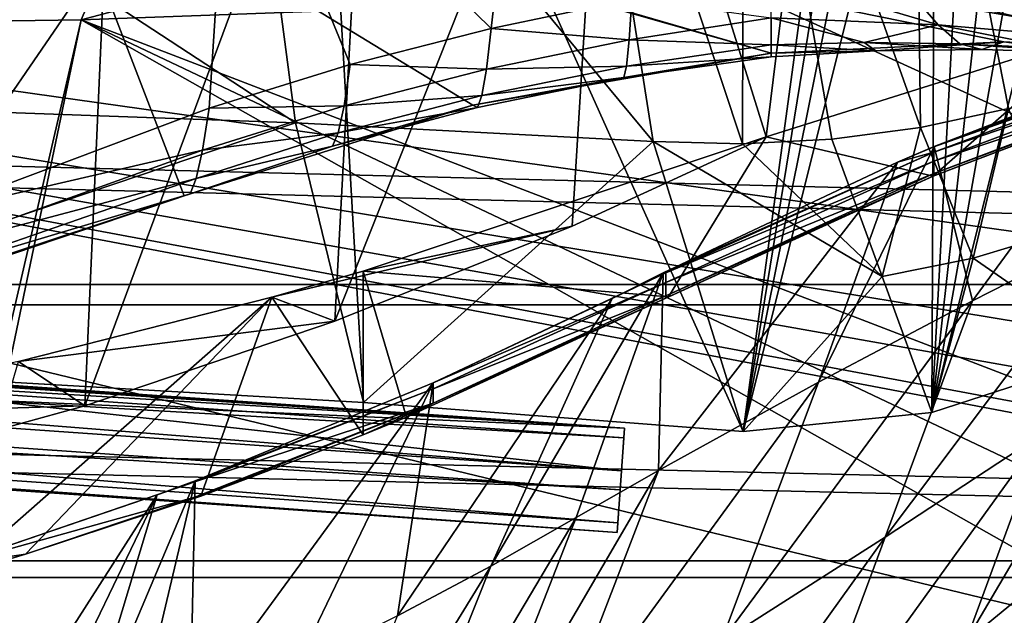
# Model space of a CAD drawing. Header units: metres. Extents: x -1204 to 0, y -809 to 0.
# Tile 84 of 118: x -488 to -399, y -141 to -87. Entities that reach past the tile are written whole.
import ezdxf

# ---------------------------------------------------------------- set-up
doc = ezdxf.new("R2010")
doc.units = ezdxf.units.M

msp = doc.modelspace()

# ---------------------------------------------------------------- linework, layer by layer
at = {"layer": 'Object 2'}
for points in [[(-10, -10, 90), (-602.021179, -625.846375, 90), (-1194.042358, -10, 90)], [(-594.006104, -626.560364, 90), (-602.021179, -625.846375, 90), (-10, -10, 90)], [(-585.781799, -628.854126, 90), (-594.006104, -626.560364, 90), (-10, -10, 90)], [(-577.802734, -632.855408, 90), (-585.781799, -628.854126, 90), (-10, -10, 90)], [(-10, -10, 90), (-570.615173, -638.481506, 90), (-577.802734, -632.855408, 90)], [(-317.021149, -753.244812, 90), (-570.615173, -638.481506, 90), (-10, -10, 90)], [(-525.727051, -117.74015, 1985.531982), (-511.795532, -31.993162, 1934.567383), (-461.651123, -37.413002, 1930.310913)], [(-456.777496, -121.712891, 1978.084351), (-525.727051, -117.74015, 1985.531982), (-461.651123, -37.413002, 1930.310913)], [(-456.777496, -121.712891, 1978.084351), (-461.651123, -37.413002, 1930.310913), (-422.585205, -124.309402, 1972.554077)], [(-461.651123, -37.413002, 1930.310913), (-411.763153, -44.771683, 1925.011108), (-422.585205, -124.309402, 1972.554077)], [(-422.585205, -124.309402, 1972.554077), (-411.763153, -44.771683, 1925.011108), (-410.212433, -48.355015, 1926.907471)], [(-410.212433, -48.355015, 1926.907471), (-408.011719, -51.941471, 1928.759766), (-422.585205, -124.309402, 1972.554077)], [(-521.793762, -50.706963, 1509.297241), (-468.71051, -65.014236, 1511.951294), (-495.896454, -104.681511, 1538.399902)], [(-602.021118, -52.186188, 163.059708), (-602.021118, -88.983696, 118.469841), (-474.411346, -69.219124, 141.418335)], [(-527.460205, -94.207443, 2026.298462), (-462.881775, -96.518333, 2021.799194), (-530.419067, -52.277027, 2033.819946)], [(-530.419067, -52.277027, 2033.819946), (-462.881775, -96.518333, 2021.799194), (-468.711304, -52.277031, 2030.107056)], [(-481.843719, -121.991158, 213.33168), (-505.358032, -128.477798, 204.564133), (-478.754974, -52.277069, 206.68689)], [(-478.754974, -52.277069, 206.68689), (-505.358032, -128.477798, 204.564133), (-502.631165, -52.277073, 197.033524)], [(-459.35199, -114.392731, 223.733658), (-481.843719, -121.991158, 213.33168), (-456.019684, -52.277058, 218.116348)], [(-456.019684, -52.277058, 218.116348), (-481.843719, -121.991158, 213.33168), (-478.754974, -52.277069, 206.68689)], [(-462.881775, -96.518333, 2021.799194), (-430.706238, -98.192261, 2018.441162), (-468.711304, -52.277031, 2030.107056)], [(-468.711304, -52.277031, 2030.107056), (-430.706238, -98.192261, 2018.441162), (-437.922791, -52.277035, 2027.324463)], [(-434.674683, -52.277058, 231.08551), (-437.982086, -105.827644, 235.64566), (-459.35199, -114.392731, 223.733658)], [(-434.674683, -52.277058, 231.08551), (-459.35199, -114.392731, 223.733658), (-456.019684, -52.277058, 218.116348)], [(-420.531891, -97.78952, 247.023819), (-437.982086, -105.827644, 235.64566), (-434.674683, -52.277058, 231.08551)], [(-430.706238, -98.192261, 2018.441162), (-422.664917, -98.414886, 2017.529541), (-437.922791, -52.277035, 2027.324463)], [(-437.922791, -52.277035, 2027.324463), (-422.664917, -98.414886, 2017.529541), (-422.551331, -52.277039, 2025.702148)], [(-414.955933, -52.277069, 245.284164), (-420.531891, -97.78952, 247.023819), (-434.674683, -52.277058, 231.08551)], [(-422.664917, -98.414886, 2017.529541), (-414.622772, -97.995895, 2016.688721), (-422.551331, -52.277039, 2025.702148)], [(-408.011719, -51.941471, 1928.759766), (-405.316101, -55.224712, 1930.430908), (-422.585205, -124.309402, 1972.554077)], [(-422.551331, -52.277039, 2025.702148), (-414.622772, -97.995895, 2016.688721), (-406.625336, -96.928406, 2015.925781)], [(-422.551331, -52.277039, 2025.702148), (-406.625336, -96.928406, 2015.925781), (-407.166992, -52.277042, 2023.922363)], [(-420.531891, -97.78952, 247.023819), (-414.955933, -52.277069, 245.284164), (-390.826477, -88.443916, 237.147568)], [(-414.955933, -52.277069, 245.284164), (-390.826477, -52.277069, 237.147568), (-390.826477, -88.443916, 237.147568)], [(-406.625336, -96.928406, 2015.925781), (-398.718201, -95.213539, 2015.246826), (-407.166992, -52.277042, 2023.922363)], [(-407.166992, -52.277042, 2023.922363), (-398.718201, -95.213539, 2015.246826), (-390.94812, -92.856483, 2014.65918)], [(-407.166992, -52.277042, 2023.922363), (-390.94812, -92.856483, 2014.65918), (-391.71933, -52.277046, 2021.977661)], [(-422.585205, -124.309402, 1972.554077), (-405.316101, -55.224712, 1930.430908), (-405.630371, -122.595543, 1969.35144)], [(-405.316101, -55.224712, 1930.430908), (-402.174774, -58.150673, 1931.9198), (-405.630371, -122.595543, 1969.35144)], [(-405.630371, -122.595543, 1969.35144), (-402.174774, -58.150673, 1931.9198), (-398.701538, -60.611553, 1933.197876)], [(-731.955872, -59.277416, 664.851318), (-797.272644, -167.11203, 662.0271), (-390.565918, -141.8452, 662.689331)], [(-390.565918, -141.8452, 662.689331), (-376.047058, -126.873741, 663.081421), (-731.955872, -59.277416, 664.851318)], [(-376.047058, -126.873741, 663.081421), (-375.155365, -125.922615, 663.106384), (-731.955872, -59.277416, 664.851318)], [(-731.955872, -59.277416, 664.851318), (-375.155365, -125.922615, 663.106384), (-372.508484, -123.06366, 663.181213)], [(-372.508484, -123.06366, 663.181213), (-368.996063, -119.210228, 663.282166), (-731.955872, -59.277416, 664.851318)], [(-368.996063, -119.210228, 663.282166), (-362.066193, -111.418114, 663.486267), (-731.955872, -59.277416, 664.851318)], [(-731.955872, -59.277416, 664.851318), (-362.066193, -111.418114, 663.486267), (-345.755615, -67.738159, 664.630371)], [(-405.630371, -122.595543, 1969.35144), (-398.701538, -60.611553, 1933.197876), (-394.978424, -62.55228, 1934.261719)], [(-391.082733, -63.924522, 1935.107544), (-405.630371, -122.595543, 1969.35144), (-394.978424, -62.55228, 1934.261719)], [(-389.444672, -117.340805, 1966.00647), (-405.630371, -122.595543, 1969.35144), (-391.082733, -63.924522, 1935.107544)], [(-468.71051, -65.014236, 1511.951294), (-470.650879, -95.18084, 1530.003052), (-495.896454, -104.681511, 1538.399902)], [(-468.71051, -65.014236, 1511.951294), (-457.965973, -91.275024, 1525.163574), (-470.650879, -95.18084, 1530.003052)], [(-443.64267, -73.65403, 1510.735962), (-445.273743, -88.010269, 1519.887451), (-468.71051, -65.014236, 1511.951294)], [(-445.273743, -88.010269, 1519.887451), (-457.965973, -91.275024, 1525.163574), (-468.71051, -65.014236, 1511.951294)], [(-408.196045, -66.271866, 1898.582886), (-426.751129, -67.791565, 1860.075562), (-259.518127, -92.216759, 1813.18335)], [(-262.235535, -82.48381, 1914.326294), (-408.196045, -66.271866, 1898.582886), (-259.518127, -92.216759, 1813.18335)], [(-259.518127, -92.216759, 1813.18335), (-426.751129, -67.791565, 1860.075562), (-442.653564, -69.184189, 1820.396484)], [(-474.411346, -69.219124, 141.418335), (-482.169464, -87.233986, 118.500389), (-410.61734, -68.236557, 141.351913)], [(-482.169464, -87.233986, 118.500389), (-421.769043, -85.030029, 118.538857), (-410.61734, -68.236557, 141.351913)], [(-602.021118, -88.983696, 118.469841), (-482.169464, -87.233986, 118.500389), (-474.411346, -69.219124, 141.418335)], [(-498.793396, -111.69072, 1609.902344), (-487.226776, -70.87159, 1610.971191), (-489.415955, -69.833321, 1610.998413)], [(-442.653564, -69.184189, 1820.396484), (-455.831238, -70.398582, 1779.724731), (-259.518127, -92.216759, 1813.18335)], [(-484.966522, -71.701607, 1610.949463), (-487.226776, -70.87159, 1610.971191), (-498.793396, -111.69072, 1609.902344)], [(-455.831238, -70.398582, 1779.724731), (-466.221802, -71.391251, 1738.247314), (-258.848663, -97.975372, 1711.757446)], [(-455.831238, -70.398582, 1779.724731), (-258.848663, -97.975372, 1711.757446), (-259.518127, -92.216759, 1813.18335)], [(-472.922058, -103.082306, 1610.127686), (-484.966522, -71.701607, 1610.949463), (-498.793396, -111.69072, 1609.902344)], [(-472.922058, -103.082306, 1610.127686), (-446.921936, -94.917938, 1610.341553), (-484.966522, -71.701607, 1610.949463)], [(-446.921936, -94.917938, 1610.341553), (-420.074829, -90.25045, 1610.463745), (-484.966522, -71.701607, 1610.949463)], [(-484.966522, -71.701607, 1610.949463), (-420.074829, -90.25045, 1610.463745), (-480.247559, -72.735626, 1610.922363)], [(-466.221802, -71.391251, 1738.247314), (-473.776428, -72.127205, 1696.156494), (-258.848663, -97.975372, 1711.757446)], [(-478.459229, -72.580704, 1653.644287), (-480.247559, -72.735626, 1610.922363), (-260.131592, -99.941025, 1610.207397)], [(-473.776428, -72.127205, 1696.156494), (-478.459229, -72.580704, 1653.644287), (-260.131592, -99.941025, 1610.207397)], [(-258.848663, -97.975372, 1711.757446), (-473.776428, -72.127205, 1696.156494), (-258.878174, -98.22435, 1704.796509)], [(-473.776428, -72.127205, 1696.156494), (-260.131592, -99.941025, 1610.207397), (-258.878174, -98.22435, 1704.796509)], [(-420.074829, -90.25045, 1610.463745), (-399.14679, -89.220276, 1610.490723), (-480.247559, -72.735626, 1610.922363)], [(-480.247559, -72.735626, 1610.922363), (-399.14679, -89.220276, 1610.490723), (-378.457642, -90.359482, 1610.460938)], [(-480.247559, -72.735626, 1610.922363), (-378.457642, -90.359482, 1610.460938), (-260.131592, -99.941025, 1610.207397)], [(-432.627808, -85.339661, 1514.182861), (-445.273743, -88.010269, 1519.887451), (-443.64267, -73.65403, 1510.735962)], [(-360.52652, -81.898285, 118.593521), (-421.769043, -85.030029, 118.538857), (-67.645378, -246.592377, 115.718773)], [(-420.074219, -87.06752, 1533.723145), (-420.074982, -83.210114, 1508.059814), (-405.063446, -87.699188, 1551.131348)], [(-405.063446, -87.699188, 1551.131348), (-420.074982, -83.210114, 1508.059814), (-407.625397, -84.697128, 1530.385986)], [(-73.308517, -111.084831, 2115.312988), (-1141.604492, -83.627754, 2097.01001), (-1130.733765, -111.084831, 2115.312988)], [(-73.308517, -111.084831, 2115.312988), (-62.437889, -83.627754, 2097.01001), (-1141.604492, -83.627754, 2097.01001)], [(-67.645378, -246.592377, 115.718773), (-421.769043, -85.030029, 118.538857), (-482.169464, -87.233986, 118.500389)], [(-405.063446, -87.699188, 1551.131348), (-407.625397, -84.697128, 1530.385986), (-388.751068, -89.085083, 1567.404907)], [(-407.625397, -84.697128, 1530.385986), (-393.28064, -86.461517, 1551.624756), (-388.751068, -89.085083, 1567.404907)], [(-1128.730103, -112.898163, 2113.035156), (-1139.281494, -85.806732, 2094.976074), (-75.312218, -112.898163, 2113.035156)], [(-1139.281494, -85.806732, 2094.976074), (-64.760849, -85.806732, 2094.976074), (-75.312218, -112.898163, 2113.035156)], [(-445.273743, -88.010269, 1519.887451), (-432.627808, -85.339661, 1514.182861), (-432.87384, -89.037773, 1538.068237)], [(-432.627808, -85.339661, 1514.182861), (-420.074219, -87.06752, 1533.723145), (-432.87384, -89.037773, 1538.068237)], [(-590.164673, -606.131226, 109.443001), (-482.169464, -87.233986, 118.500389), (-602.021179, -605.043579, 109.461983)], [(-482.169464, -87.233986, 118.500389), (-602.021118, -88.983696, 118.469841), (-602.021179, -605.043579, 109.461983)], [(-590.164673, -606.131226, 109.443001), (-64.054756, -324.029175, 114.367111), (-482.169464, -87.233986, 118.500389)], [(-64.054756, -324.029175, 114.367111), (-65.505524, -284.940216, 115.049408), (-482.169464, -87.233986, 118.500389)], [(-482.169464, -87.233986, 118.500389), (-65.505524, -284.940216, 115.049408), (-67.645378, -246.592377, 115.718773)], [(-432.87384, -89.037773, 1538.068237), (-420.074219, -87.06752, 1533.723145), (-420.07431, -89.498001, 1559.182617)], [(-420.07431, -89.498001, 1559.182617), (-420.074219, -87.06752, 1533.723145), (-411.695831, -89.29187, 1565.09436)], [(-411.695831, -89.29187, 1565.09436), (-420.074219, -87.06752, 1533.723145), (-405.063446, -87.699188, 1551.131348)], [(-411.695831, -89.29187, 1565.09436), (-405.063446, -87.699188, 1551.131348), (-403.098083, -89.396805, 1570.817871)], [(-394.302917, -89.808556, 1576.347534), (-405.063446, -87.699188, 1551.131348), (-388.751068, -89.085083, 1567.404907)], [(-405.063446, -87.699188, 1551.131348), (-394.302917, -89.808556, 1576.347534), (-403.098083, -89.396805, 1570.817871)], [(-457.965973, -91.275024, 1525.163574), (-445.273743, -88.010269, 1519.887451), (-445.702728, -91.675758, 1542.334229)], [(-445.273743, -88.010269, 1519.887451), (-432.87384, -89.037773, 1538.068237), (-445.702728, -91.675758, 1542.334229)], [(-405.50116, -101.313354, 242.225555), (-420.531891, -97.78952, 247.023819), (-390.826477, -88.443916, 237.147568)], [(-380.640503, -91.870468, 233.609238), (-405.50116, -101.313354, 242.225555), (-390.826477, -88.443916, 237.147568)], [(-445.702728, -91.675758, 1542.334229), (-432.87384, -89.037773, 1538.068237), (-433.114197, -91.402657, 1562.115967)], [(-432.87384, -89.037773, 1538.068237), (-420.07431, -89.498001, 1559.182617), (-433.114197, -91.402657, 1562.115967)], [(-433.114197, -91.402657, 1562.115967), (-420.07431, -89.498001, 1559.182617), (-420.074493, -90.563133, 1584.812256)], [(-399.14679, -89.220276, 1610.490723), (-420.074829, -90.25045, 1610.463745), (-410.646759, -90.018578, 1587.779297)], [(-410.646759, -90.018578, 1587.779297), (-420.074493, -90.563133, 1584.812256), (-420.07431, -89.498001, 1559.182617)], [(-410.646759, -90.018578, 1587.779297), (-420.07431, -89.498001, 1559.182617), (-411.695831, -89.29187, 1565.09436)], [(-410.646759, -90.018578, 1587.779297), (-411.695831, -89.29187, 1565.09436), (-401.127167, -89.905426, 1590.645142)], [(-411.695831, -89.29187, 1565.09436), (-403.098083, -89.396805, 1570.817871), (-401.127167, -89.905426, 1590.645142)], [(-410.646759, -90.018578, 1587.779297), (-401.127167, -89.905426, 1590.645142), (-399.14679, -89.220276, 1610.490723)], [(-405.415588, -98.643738, 421.346344), (-405.435883, -98.690636, 414.437012), (-380.635651, -89.478958, 414.437683)], [(-380.635651, -89.478958, 414.437683), (-405.435883, -98.690636, 414.437012), (-380.635651, -89.909828, 364.337402)], [(-386.413239, -91.33046, 464.542603), (-405.415588, -98.643738, 421.346344), (-380.635651, -89.478958, 414.437683)], [(-403.098083, -89.396805, 1570.817871), (-394.302917, -89.808556, 1576.347534), (-391.538666, -90.217133, 1593.40686)], [(-401.127167, -89.905426, 1590.645142), (-403.098083, -89.396805, 1570.817871), (-391.538666, -90.217133, 1593.40686)], [(-401.127167, -89.905426, 1590.645142), (-391.538666, -90.217133, 1593.40686), (-399.14679, -89.220276, 1610.490723)], [(-399.14679, -89.220276, 1610.490723), (-391.538666, -90.217133, 1593.40686), (-378.457642, -90.359482, 1610.460938)], [(-420.074829, -90.25045, 1610.463745), (-446.921936, -94.917938, 1610.341553), (-433.348267, -92.429909, 1586.255493)], [(-420.074493, -90.563133, 1584.812256), (-420.074829, -90.25045, 1610.463745), (-433.348267, -92.429909, 1586.255493)], [(-420.074829, -90.25045, 1610.463745), (-420.074493, -90.563133, 1584.812256), (-410.646759, -90.018578, 1587.779297)], [(-380.635651, -89.909828, 364.337402), (-405.435883, -99.158516, 364.336243), (-380.635651, -90.64505, 314.243439)], [(-405.435883, -98.690636, 414.437012), (-405.435883, -99.158516, 364.336243), (-380.635651, -89.909828, 364.337402)], [(-433.348267, -92.429909, 1586.255493), (-433.114197, -91.402657, 1562.115967), (-420.074493, -90.563133, 1584.812256)], [(-380.635651, -90.64505, 314.243439), (-405.435883, -99.956879, 314.24234), (-380.635651, -91.684532, 264.158997)], [(-380.635651, -90.64505, 314.243439), (-405.435883, -99.158516, 364.336243), (-405.435883, -99.956879, 314.24234)], [(-470.650879, -95.18084, 1530.003052), (-457.965973, -91.275024, 1525.163574), (-458.51416, -94.974297, 1546.272827)], [(-457.965973, -91.275024, 1525.163574), (-445.702728, -91.675758, 1542.334229), (-458.51416, -94.974297, 1546.272827)], [(-458.51416, -94.974297, 1546.272827), (-445.702728, -91.675758, 1542.334229), (-446.120148, -94.048973, 1564.937866)], [(-446.120148, -94.048973, 1564.937866), (-433.114197, -91.402657, 1562.115967), (-433.348267, -92.429909, 1586.255493)], [(-445.702728, -91.675758, 1542.334229), (-433.114197, -91.402657, 1562.115967), (-446.120148, -94.048973, 1564.937866)], [(-405.50116, -101.313354, 242.225555), (-380.635651, -91.869034, 256.404907), (-405.435883, -101.285995, 256.404907)], [(-405.50116, -101.313354, 242.225555), (-380.640503, -91.870468, 233.609238), (-380.635651, -91.869034, 256.404907)], [(-405.435883, -101.08564, 264.158783), (-380.635651, -91.869034, 256.404907), (-380.635651, -91.684532, 264.158997)], [(-380.635651, -91.684532, 264.158997), (-405.435883, -99.956879, 314.24234), (-405.435883, -101.08564, 264.158783)], [(-405.435883, -101.285995, 256.404907), (-380.635651, -91.869034, 256.404907), (-405.435883, -101.08564, 264.158783)], [(-405.415588, -98.643738, 421.346344), (-386.413239, -91.33046, 464.542603), (-401.962311, -112.557587, 490.79306)], [(-401.962311, -112.557587, 490.79306), (-386.413239, -91.33046, 464.542603), (-388.772827, -105.823029, 512.469971)], [(-433.348267, -92.429909, 1586.255493), (-446.921936, -94.917938, 1610.341553), (-446.524658, -95.127686, 1587.630127)], [(-446.524658, -95.127686, 1587.630127), (-446.120148, -94.048973, 1564.937866), (-433.348267, -92.429909, 1586.255493)], [(-462.881775, -96.518333, 2021.799194), (-527.460205, -94.207443, 2026.298462), (-525.727051, -117.74015, 1985.531982)], [(-459.044495, -97.42234, 1567.533936), (-446.120148, -94.048973, 1564.937866), (-446.524658, -95.127686, 1587.630127)], [(-458.51416, -94.974297, 1546.272827), (-446.120148, -94.048973, 1564.937866), (-459.044495, -97.42234, 1567.533936)], [(-495.896454, -104.681511, 1538.399902), (-470.650879, -95.18084, 1530.003052), (-471.253326, -98.966324, 1549.878418)], [(-446.921936, -94.917938, 1610.341553), (-472.922058, -103.082306, 1610.127686), (-459.55542, -98.618988, 1588.880615)], [(-470.650879, -95.18084, 1530.003052), (-458.51416, -94.974297, 1546.272827), (-471.253326, -98.966324, 1549.878418)], [(-471.253326, -98.966324, 1549.878418), (-458.51416, -94.974297, 1546.272827), (-459.044495, -97.42234, 1567.533936)], [(-446.921936, -94.917938, 1610.341553), (-459.55542, -98.618988, 1588.880615), (-446.524658, -95.127686, 1587.630127)], [(-459.55542, -98.618988, 1588.880615), (-459.044495, -97.42234, 1567.533936), (-446.524658, -95.127686, 1587.630127)], [(-398.718201, -95.213539, 2015.246826), (-406.625336, -96.928406, 2015.925781), (-401.903015, -108.704651, 1991.84668)], [(-398.718201, -95.213539, 2015.246826), (-401.903015, -108.704651, 1991.84668), (-393.904816, -106.295792, 1990.662964)], [(-433.280487, -124.028961, 1633.365356), (-832.306091, -96.126373, 1633.365356), (-832.366699, -96.992493, 1638.289429)], [(-832.306091, -96.126373, 1633.365356), (-433.280487, -124.028961, 1633.365356), (-772.467651, -100.531967, 1632.850586)], [(-456.777496, -121.712891, 1978.084351), (-462.881775, -96.518333, 2021.799194), (-525.727051, -117.74015, 1985.531982)], [(-430.706238, -98.192261, 2018.441162), (-462.881775, -96.518333, 2021.799194), (-456.777496, -121.712891, 1978.084351)], [(-433.341064, -124.895088, 1638.289429), (-832.366699, -96.992493, 1638.289429), (-832.694458, -101.679512, 1639.999512)], [(-433.341064, -124.895088, 1638.289429), (-433.280487, -124.028961, 1633.365356), (-832.366699, -96.992493, 1638.289429)], [(-471.831787, -101.54155, 1569.900635), (-459.044495, -97.42234, 1567.533936), (-459.55542, -98.618988, 1588.880615)], [(-471.253326, -98.966324, 1549.878418), (-459.044495, -97.42234, 1567.533936), (-471.831787, -101.54155, 1569.900635)], [(-406.625336, -96.928406, 2015.925781), (-414.622772, -97.995895, 2016.688721), (-410.095276, -110.345528, 1993.065918)], [(-406.625336, -96.928406, 2015.925781), (-410.095276, -110.345528, 1993.065918), (-401.903015, -108.704651, 1991.84668)], [(-437.982086, -105.827644, 235.64566), (-420.531891, -97.78952, 247.023819), (-456.810699, -109.872795, 257.404907)], [(-429.317596, -112.193932, 249.727173), (-456.810699, -109.872795, 257.404907), (-420.531891, -97.78952, 247.023819)], [(-422.585205, -124.309402, 1972.554077), (-430.706238, -98.192261, 2018.441162), (-456.777496, -121.712891, 1978.084351)], [(-410.095276, -110.345528, 1993.065918), (-430.706238, -98.192261, 2018.441162), (-422.585205, -124.309402, 1972.554077)], [(-410.095276, -110.345528, 1993.065918), (-422.664917, -98.414886, 2017.529541), (-430.706238, -98.192261, 2018.441162)], [(-405.50116, -101.313354, 242.225555), (-429.317596, -112.193932, 249.727173), (-420.531891, -97.78952, 247.023819)], [(-414.622772, -97.995895, 2016.688721), (-422.664917, -98.414886, 2017.529541), (-410.095276, -110.345528, 1993.065918)], [(-495.896454, -104.681511, 1538.399902), (-471.253326, -98.966324, 1549.878418), (-496.672913, -108.115479, 1556.130981)], [(-496.672913, -108.115479, 1556.130981), (-471.253326, -98.966324, 1549.878418), (-471.831787, -101.54155, 1569.900635)], [(-472.922058, -103.082306, 1610.127686), (-472.384247, -102.908501, 1590.005249), (-459.55542, -98.618988, 1588.880615)], [(-472.384247, -102.908501, 1590.005249), (-471.831787, -101.54155, 1569.900635), (-459.55542, -98.618988, 1588.880615)], [(-408.718323, -100.052254, 414.380005), (-429.806366, -110.030304, 372.752472), (-405.435883, -99.158516, 364.336243)], [(-429.806366, -110.030304, 372.752472), (-429.562286, -110.019669, 364.335083), (-405.435883, -99.158516, 364.336243)], [(-405.435883, -99.158516, 364.336243), (-429.562286, -110.019669, 364.335083), (-405.435883, -99.956879, 314.24234)], [(-408.718323, -100.052254, 414.380005), (-405.415588, -98.643738, 421.346344), (-415.811554, -119.86956, 469.62207)], [(-415.811554, -119.86956, 469.62207), (-405.415588, -98.643738, 421.346344), (-401.962311, -112.557587, 490.79306)], [(-405.415588, -98.643738, 421.346344), (-408.718323, -100.052254, 414.380005), (-405.435883, -98.690636, 414.437012)], [(-408.718323, -100.052254, 414.380005), (-405.435883, -99.158516, 364.336243), (-405.435883, -98.690636, 414.437012)], [(-832.901062, -104.634277, 1631.861572), (-832.573303, -99.947258, 1630.151367), (-433.875427, -132.536865, 1631.861572)], [(-832.573303, -99.947258, 1630.151367), (-433.547668, -127.849854, 1630.151367), (-433.875427, -132.536865, 1631.861572)], [(-832.573303, -99.947258, 1630.151367), (-493.363495, -123.120499, 1630.279419), (-433.547668, -127.849854, 1630.151367)], [(-429.806366, -110.030304, 372.752472), (-408.718323, -100.052254, 414.380005), (-430.23111, -127.826881, 448.949951)], [(-430.23111, -127.826881, 448.949951), (-408.718323, -100.052254, 414.380005), (-415.811554, -119.86956, 469.62207)], [(-405.435883, -99.956879, 314.24234), (-429.562286, -110.88118, 314.241241), (-405.435883, -101.08564, 264.158783)], [(-405.435883, -99.956879, 314.24234), (-429.562286, -110.019669, 364.335083), (-429.562286, -110.88118, 314.241241)], [(-433.280487, -124.028961, 1633.365356), (-493.14975, -120.063782, 1632.850586), (-772.467651, -100.531967, 1632.850586)], [(-433.668793, -129.582108, 1639.999512), (-832.694458, -101.679512, 1639.999512), (-832.961609, -105.500404, 1636.785522)], [(-433.668793, -129.582108, 1639.999512), (-433.341064, -124.895088, 1638.289429), (-832.694458, -101.679512, 1639.999512)], [(-497.413177, -110.421196, 1573.998291), (-471.831787, -101.54155, 1569.900635), (-472.384247, -102.908501, 1590.005249)], [(-496.672913, -108.115479, 1556.130981), (-471.831787, -101.54155, 1569.900635), (-497.413177, -110.421196, 1573.998291)], [(-429.562286, -112.09922, 264.158569), (-405.435883, -101.285995, 256.404907), (-405.435883, -101.08564, 264.158783)], [(-405.435883, -101.08564, 264.158783), (-429.562286, -110.88118, 314.241241), (-429.562286, -112.09922, 264.158569)], [(-429.562286, -112.315422, 256.404907), (-405.435883, -101.285995, 256.404907), (-429.562286, -112.09922, 264.158569)], [(-429.317596, -112.193932, 249.727173), (-405.435883, -101.285995, 256.404907), (-429.562286, -112.315422, 256.404907)], [(-429.317596, -112.193932, 249.727173), (-405.50116, -101.313354, 242.225555), (-405.435883, -101.285995, 256.404907)], [(-472.922058, -103.082306, 1610.127686), (-498.793396, -111.69072, 1609.902344), (-498.114319, -111.604881, 1591.942139)], [(-498.114319, -111.604881, 1591.942139), (-497.413177, -110.421196, 1573.998291), (-472.384247, -102.908501, 1590.005249)], [(-472.384247, -102.908501, 1590.005249), (-472.922058, -103.082306, 1610.127686), (-498.114319, -111.604881, 1591.942139)], [(-832.961609, -105.500404, 1636.785522), (-832.901062, -104.634277, 1631.861572), (-433.936005, -133.403, 1636.785522)], [(-832.901062, -104.634277, 1631.861572), (-433.875427, -132.536865, 1631.861572), (-433.936005, -133.403, 1636.785522)], [(-433.936005, -133.403, 1636.785522), (-433.668793, -129.582108, 1639.999512), (-832.961609, -105.500404, 1636.785522)], [(-459.35199, -114.392731, 223.733658), (-437.982086, -105.827644, 235.64566), (-465.024811, -112.217552, 259.400085)], [(-437.982086, -105.827644, 235.64566), (-456.810699, -109.872795, 257.404907), (-465.024811, -112.217552, 259.400085)], [(-395.665955, -124.534836, 550.788269), (-409.828522, -133.843399, 536.164978), (-388.772827, -105.823029, 512.469971)], [(-409.828522, -133.843399, 536.164978), (-401.962311, -112.557587, 490.79306), (-388.772827, -105.823029, 512.469971)], [(-393.904816, -106.295792, 1990.662964), (-401.903015, -108.704651, 1991.84668), (-389.444672, -117.340805, 1966.00647)], [(-401.903015, -108.704651, 1991.84668), (-410.095276, -110.345528, 1993.065918), (-405.630371, -122.595543, 1969.35144)], [(-389.444672, -117.340805, 1966.00647), (-401.903015, -108.704651, 1991.84668), (-405.630371, -122.595543, 1969.35144)], [(-456.810699, -109.872795, 257.404907), (-456.810699, -124.610771, 257.404907), (-465.024811, -112.217552, 259.400085)], [(-429.317596, -112.193932, 249.727173), (-452.89624, -123.017853, 256.404907), (-456.810699, -109.872795, 257.404907)], [(-452.89624, -123.017853, 256.404907), (-456.810699, -124.610771, 257.404907), (-456.810699, -109.872795, 257.404907)], [(-429.562286, -110.019669, 364.335083), (-450.501495, -119.943573, 340.780518), (-429.562286, -110.88118, 314.241241)], [(-434.392822, -112.350441, 364.400909), (-450.501495, -119.943573, 340.780518), (-429.562286, -110.019669, 364.335083)], [(-434.392822, -112.350441, 364.400909), (-429.806366, -110.030304, 372.752472), (-445.30658, -136.444016, 428.878143)], [(-429.806366, -110.030304, 372.752472), (-437.635254, -132.076294, 438.808685), (-445.30658, -136.444016, 428.878143)], [(-437.635254, -132.076294, 438.808685), (-429.806366, -110.030304, 372.752472), (-430.23111, -127.826881, 448.949951)], [(-429.806366, -110.030304, 372.752472), (-434.392822, -112.350441, 364.400909), (-429.562286, -110.019669, 364.335083)], [(-405.630371, -122.595543, 1969.35144), (-410.095276, -110.345528, 1993.065918), (-422.585205, -124.309402, 1972.554077)], [(-87.453758, -135.955261, 2131.891602), (-1130.733765, -111.084831, 2115.312988), (-1116.588623, -135.955261, 2131.891602)], [(-87.453758, -135.955261, 2131.891602), (-73.308517, -111.084831, 2115.312988), (-1130.733765, -111.084831, 2115.312988)], [(-429.562286, -110.88118, 314.241241), (-450.501495, -119.943573, 340.780518), (-450.500122, -120.475792, 314.240295)], [(-429.562286, -110.88118, 314.241241), (-450.500122, -120.475792, 314.240295), (-429.562286, -112.09922, 264.158569)], [(-487.204346, -135.375381, 264.117432), (-493.45343, -137.251343, 265.364166), (-465.024811, -112.217552, 259.400085)], [(-493.45343, -137.251343, 265.364166), (-487.809875, -117.99781, 264.237061), (-465.024811, -112.217552, 259.400085)], [(-459.35199, -114.392731, 223.733658), (-465.024811, -112.217552, 259.400085), (-487.809875, -117.99781, 264.237061)], [(-465.024811, -112.217552, 259.400085), (-471.423401, -130.133194, 260.868408), (-487.204346, -135.375381, 264.117432)], [(-456.810699, -124.610771, 257.404907), (-471.423401, -130.133194, 260.868408), (-465.024811, -112.217552, 259.400085)], [(-450.501495, -119.943573, 340.780518), (-434.392822, -112.350441, 364.400909), (-453.697174, -140.912186, 419.512299)], [(-434.392822, -112.350441, 364.400909), (-445.30658, -136.444016, 428.878143), (-453.697174, -140.912186, 419.512299)], [(-452.89624, -123.017853, 256.404907), (-429.317596, -112.193932, 249.727173), (-429.562286, -112.315422, 256.404907)], [(-452.89624, -123.017853, 256.404907), (-429.562286, -112.315422, 256.404907), (-450.500122, -121.771469, 264.158386)], [(-450.500122, -121.771469, 264.158386), (-429.562286, -112.315422, 256.404907), (-429.562286, -112.09922, 264.158569)], [(-429.562286, -112.09922, 264.158569), (-450.500122, -120.475792, 314.240295), (-450.500122, -121.771469, 264.158386)], [(-1114.922241, -137.476181, 2129.418701), (-1128.730103, -112.898163, 2113.035156), (-89.120041, -137.476181, 2129.418701)], [(-1128.730103, -112.898163, 2113.035156), (-75.312218, -112.898163, 2113.035156), (-89.120041, -137.476181, 2129.418701)], [(-415.811554, -119.86956, 469.62207), (-401.962311, -112.557587, 490.79306), (-424.571503, -143.26329, 521.905518)], [(-401.962311, -112.557587, 490.79306), (-409.828522, -133.843399, 536.164978), (-424.571503, -143.26329, 521.905518)], [(-481.843719, -121.991158, 213.33168), (-459.35199, -114.392731, 223.733658), (-487.809875, -117.99781, 264.237061)], [(-481.843719, -121.991158, 213.33168), (-487.809875, -117.99781, 264.237061), (-511.037231, -122.887848, 267.528809)], [(-433.280487, -124.028961, 1633.365356), (-491.761108, -120.473076, 1632.311035), (-493.14975, -120.063782, 1632.850586)], [(-491.242767, -121.464005, 1631.245239), (-491.761108, -120.473076, 1632.311035), (-433.280487, -124.028961, 1633.365356)], [(-471.917786, -128.75795, 317.397827), (-450.501495, -119.943573, 340.780518), (-472.369751, -149.80069, 402.428864)], [(-472.369751, -149.80069, 402.428864), (-450.501495, -119.943573, 340.780518), (-462.728394, -145.384369, 410.687714)], [(-450.500122, -120.475792, 314.240295), (-471.961731, -128.846771, 314.239319), (-450.500122, -121.771469, 264.158386)], [(-450.500122, -120.475792, 314.240295), (-471.917786, -128.75795, 317.397827), (-471.961731, -128.846771, 314.239319)], [(-450.501495, -119.943573, 340.780518), (-471.917786, -128.75795, 317.397827), (-450.500122, -120.475792, 314.240295)], [(-450.501495, -119.943573, 340.780518), (-453.697174, -140.912186, 419.512299), (-462.728394, -145.384369, 410.687714)], [(-424.571503, -143.26329, 521.905518), (-439.840576, -152.832901, 508.030304), (-415.811554, -119.86956, 469.62207)], [(-439.840576, -152.832901, 508.030304), (-430.23111, -127.826881, 448.949951), (-415.811554, -119.86956, 469.62207)], [(-395.665955, -124.534836, 550.788269), (-388.815094, -119.908661, 558.226807), (-402.559265, -143.231949, 589.112122)], [(-402.559265, -143.231949, 589.112122), (-388.815094, -119.908661, 558.226807), (-395.185577, -137.15625, 592.962769)], [(-505.358032, -128.477798, 204.564133), (-481.843719, -121.991158, 213.33168), (-511.037231, -122.887848, 267.528809)], [(-493.363495, -123.120499, 1630.279419), (-491.242767, -121.464005, 1631.245239), (-433.547668, -127.849854, 1630.151367)], [(-433.547668, -127.849854, 1630.151367), (-491.242767, -121.464005, 1631.245239), (-433.280487, -124.028961, 1633.365356)], [(-450.500122, -121.771469, 264.158386), (-471.961731, -128.846771, 314.239319), (-471.961731, -130.220078, 264.158203)], [(-471.423401, -130.133194, 260.868408), (-450.500122, -121.771469, 264.158386), (-471.961731, -130.220078, 264.158203)], [(-471.423401, -130.133194, 260.868408), (-456.810699, -124.610771, 257.404907), (-450.500122, -121.771469, 264.158386)], [(-456.810699, -124.610771, 257.404907), (-452.89624, -123.017853, 256.404907), (-450.500122, -121.771469, 264.158386)], [(-433.547668, -127.849854, 1630.151367), (-433.280487, -124.028961, 1633.365356), (-433.341064, -124.895088, 1638.289429)], [(-433.668793, -129.582108, 1639.999512), (-433.547668, -127.849854, 1630.151367), (-433.341064, -124.895088, 1638.289429)], [(-409.828522, -133.843399, 536.164978), (-395.665955, -124.534836, 550.788269), (-417.694946, -155.110092, 581.543945)], [(-417.694946, -155.110092, 581.543945), (-395.665955, -124.534836, 550.788269), (-402.559265, -143.231949, 589.112122)], [(-437.635254, -132.076294, 438.808685), (-430.23111, -127.826881, 448.949951), (-447.658203, -157.692886, 501.24881)], [(-430.23111, -127.826881, 448.949951), (-439.840576, -152.832901, 508.030304), (-447.658203, -157.692886, 501.24881)], [(-433.875427, -132.536865, 1631.861572), (-433.547668, -127.849854, 1630.151367), (-433.668793, -129.582108, 1639.999512)], [(-471.961731, -128.846771, 314.239319), (-493.876373, -136.342621, 299.731445), (-471.961731, -130.220078, 264.158203)], [(-471.961731, -128.846771, 314.239319), (-475.337463, -130.034241, 314.280945), (-493.876373, -136.342621, 299.731445)], [(-475.337463, -130.034241, 314.280945), (-471.917786, -128.75795, 317.397827), (-482.597382, -154.10318, 394.770203)], [(-471.917786, -128.75795, 317.397827), (-477.411621, -151.969711, 398.522095), (-482.597382, -154.10318, 394.770203)], [(-477.411621, -151.969711, 398.522095), (-471.917786, -128.75795, 317.397827), (-472.369751, -149.80069, 402.428864)], [(-471.917786, -128.75795, 317.397827), (-475.337463, -130.034241, 314.280945), (-471.961731, -128.846771, 314.239319)], [(-475.337463, -130.034241, 314.280945), (-493.395264, -158.236313, 387.766876), (-493.876373, -136.342621, 299.731445)], [(-471.961731, -130.220078, 264.158203), (-493.876373, -136.342621, 299.731445), (-487.204346, -135.375381, 264.117432)], [(-487.926178, -156.194427, 391.18277), (-493.395264, -158.236313, 387.766876), (-475.337463, -130.034241, 314.280945)], [(-482.597382, -154.10318, 394.770203), (-487.926178, -156.194427, 391.18277), (-475.337463, -130.034241, 314.280945)], [(-487.204346, -135.375381, 264.117432), (-471.423401, -130.133194, 260.868408), (-471.961731, -130.220078, 264.158203)], [(-433.936005, -133.403, 1636.785522), (-433.875427, -132.536865, 1631.861572), (-433.668793, -129.582108, 1639.999512)], [(-445.30658, -136.444016, 428.878143), (-437.635254, -132.076294, 438.808685), (-455.690033, -162.5439, 494.624023)], [(-437.635254, -132.076294, 438.808685), (-447.658203, -157.692886, 501.24881), (-455.690033, -162.5439, 494.624023)], [(-424.571503, -143.26329, 521.905518), (-409.828522, -133.843399, 536.164978), (-433.331696, -166.63382, 574.197449)], [(-433.331696, -166.63382, 574.197449), (-409.828522, -133.843399, 536.164978), (-417.694946, -155.110092, 581.543945)], [(-493.876373, -136.342621, 299.731445), (-493.45343, -137.251343, 265.364166), (-487.204346, -135.375381, 264.117432)], [(-104.353539, -157.1064, 2145.990723), (-1116.588623, -135.955261, 2131.891602), (-123.25322, -173.710876, 2157.059326)], [(-1116.588623, -135.955261, 2131.891602), (-1099.688843, -157.1064, 2145.990723), (-123.25322, -173.710876, 2157.059326)], [(-104.353539, -157.1064, 2145.990723), (-87.453758, -135.955261, 2131.891602), (-1116.588623, -135.955261, 2131.891602)], [(-453.697174, -140.912186, 419.512299), (-445.30658, -136.444016, 428.878143), (-464.225983, -167.309448, 488.372162)], [(-445.30658, -136.444016, 428.878143), (-455.690033, -162.5439, 494.624023), (-464.225983, -167.309448, 488.372162)], [(-397.502747, -148.64296, 628.365051), (-405.095734, -155.837646, 628.365051), (-395.185577, -137.15625, 592.962769)], [(-405.095734, -155.837646, 628.365051), (-402.559265, -143.231949, 589.112122), (-395.185577, -137.15625, 592.962769)], [(-1098.366455, -158.404175, 2143.369385), (-1114.922241, -137.476181, 2129.418701), (-124.233406, -174.847061, 2154.330078)], [(-124.233406, -174.847061, 2154.330078), (-1114.922241, -137.476181, 2129.418701), (-105.675911, -158.404175, 2143.369385)], [(-1114.922241, -137.476181, 2129.418701), (-89.120041, -137.476181, 2129.418701), (-105.675911, -158.404175, 2143.369385)]]:
    msp.add_3dface(points, dxfattribs=at)

doc.saveas('drawing.dxf')
